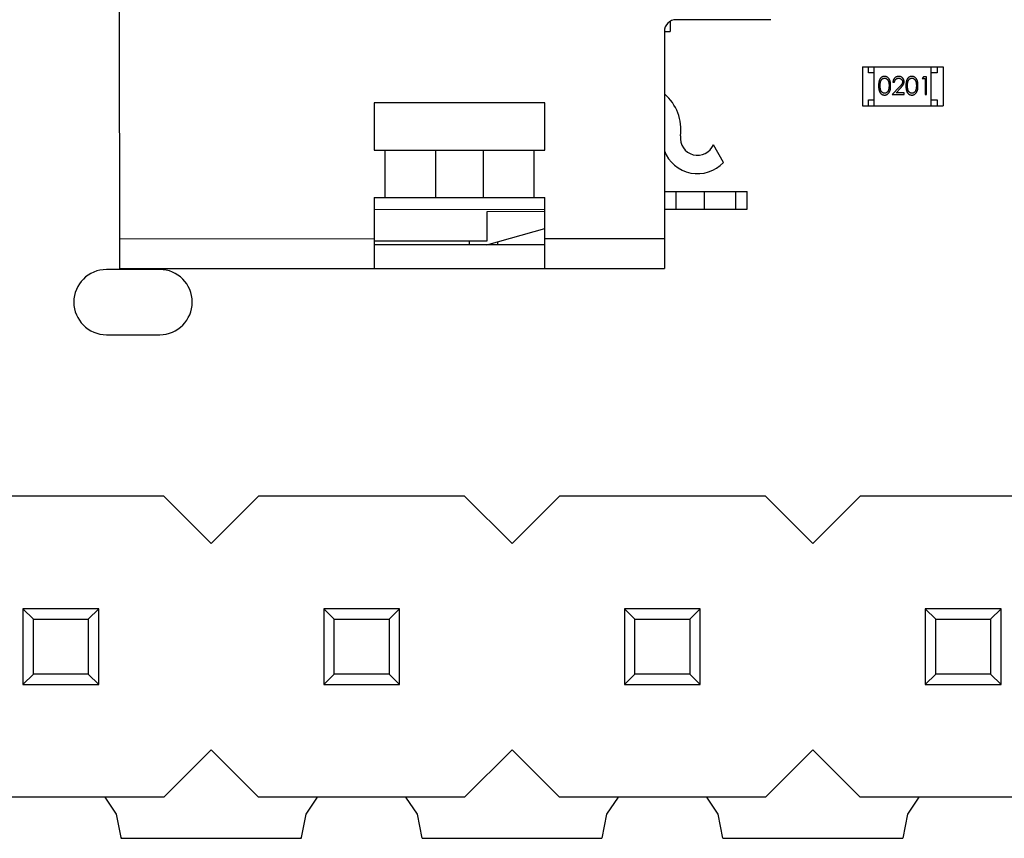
# Model space of a CAD drawing. Header units: millimetres. Extents: x 563 to 681, y 173 to 284.
# Tile 29 of 167: x 619.66 to 627.97, y 173.4 to 180.31. Entities that reach past the tile are written whole.
import ezdxf

# ---------------------------------------------------------------- set-up
doc = ezdxf.new("R2010")
doc.units = ezdxf.units.MM
doc.header["$LTSCALE"] = 30.734
doc.layers.get('0').update_dxf_attribs({"linetype": 'CONTINUOUS'})

msp = doc.modelspace()

# ---------------------------------------------------------------- linework, layer by layer
at = {"linetype": 'Continuous'}
for p, q in [((620.5028, 178.2065), (620.4995, 189.6065)), ((625.1522, 180.2945), (625.1522, 180.2079)), ((626.0022, 180.3081), (625.2022, 180.3079)), ((625.1022, 180.2079), (625.1028, 178.2079)), ((625.1022, 180.2079), (625.1522, 180.2079)), ((626.7749, 179.9103), (626.7749, 179.5803)), ((626.7749, 179.9103), (627.4549, 179.9103)), ((626.8249, 179.8603), (626.8249, 179.9103)), ((626.8749, 179.8603), (626.8249, 179.8603)), ((626.8749, 179.5803), (626.8749, 179.9103)), ((627.3549, 179.5803), (627.3549, 179.9103)), ((627.4049, 179.8603), (627.3549, 179.8603)), ((627.4049, 179.9103), (627.4049, 179.8603)), ((627.4549, 179.9103), (627.4549, 179.5803)), ((627.0321, 179.7794), (627.0456, 179.7794)), ((627.289, 179.8256), (627.2802, 179.8102)), ((627.2802, 179.8102), (627.3033, 179.8102)), ((627.3167, 179.8256), (627.289, 179.8256)), ((627.3033, 179.8102), (627.3033, 179.6756)), ((627.3167, 179.6756), (627.3167, 179.8256)), ((627.0845, 179.7377), (627.0263, 179.6756)), ((627.0263, 179.6756), (627.1283, 179.6756)), ((627.0585, 179.691), (627.096, 179.731)), ((627.1283, 179.691), (627.0585, 179.691)), ((627.1283, 179.6756), (627.1283, 179.691)), ((627.3033, 179.6756), (627.3167, 179.6756)), ((624.0924, 179.6076), (622.6524, 179.6071)), ((622.6524, 179.6071), (622.6525, 179.2071)), ((624.0925, 179.2076), (624.0924, 179.6076)), ((626.8249, 179.5803), (626.8249, 179.6303)), ((626.8249, 179.6303), (626.8749, 179.6303)), ((627.3549, 179.6303), (627.4049, 179.6303)), ((627.4049, 179.6303), (627.4049, 179.5803)), ((626.7749, 179.5803), (627.4549, 179.5803)), ((622.6525, 179.2071), (624.0925, 179.2076)), ((622.7425, 179.2072), (622.7426, 178.8072)), ((623.1697, 179.2073), (623.1698, 178.8073)), ((623.5753, 178.8074), (623.5752, 179.2074)), ((624.0026, 178.8075), (624.0025, 179.2075)), ((625.6025, 179.1037), (625.5165, 179.2526)), ((625.1026, 178.8579), (625.8026, 178.8581)), ((625.1993, 178.8579), (625.1994, 178.7079)), ((625.4422, 178.7079), (625.4421, 178.8579)), ((625.7026, 178.858), (625.7026, 178.708)), ((625.8026, 178.7081), (625.8026, 178.8581)), ((622.6526, 178.8071), (624.0926, 178.8076)), ((622.6526, 178.8071), (622.6528, 178.2071)), ((624.0928, 178.2076), (624.0926, 178.8076)), ((622.6526, 178.7071), (624.0926, 178.7076)), ((624.0926, 178.6876), (623.6026, 178.6874)), ((623.6026, 178.6874), (623.6027, 178.4374)), ((625.1026, 178.7079), (625.8026, 178.7081)), ((623.6027, 178.4074), (624.0927, 178.546)), ((622.6527, 178.4571), (620.5027, 178.4565)), ((623.6027, 178.4374), (622.6527, 178.4371)), ((623.4527, 178.4374), (623.4527, 178.4074)), ((623.6927, 178.4329), (623.6927, 178.4074)), ((625.1027, 178.4579), (624.0927, 178.4576)), ((624.0927, 178.4076), (622.6527, 178.4071)), ((620.8404, 178.1991), (620.3904, 178.1991)), ((620.5028, 178.2065), (625.1028, 178.2079)), ((620.3904, 177.6491), (620.8404, 177.6491)), ((620.8755, 176.2854), (619.1355, 176.2854)), ((620.8755, 176.2854), (621.2755, 175.8854)), ((621.2755, 175.8854), (621.6755, 176.2854)), ((623.4155, 176.2854), (621.6755, 176.2854)), ((623.4155, 176.2854), (623.8155, 175.8854)), ((623.8155, 175.8854), (624.2155, 176.2854)), ((625.9555, 176.2854), (624.2155, 176.2854)), ((625.9555, 176.2854), (626.3555, 175.8854)), ((626.3555, 175.8854), (626.7555, 176.2854)), ((628.4955, 176.2854), (626.7555, 176.2854)), ((619.6855, 175.3354), (619.6855, 174.6954)), ((619.7736, 175.2472), (619.6855, 175.3354)), ((620.3255, 175.3354), (619.6855, 175.3354)), ((620.3255, 175.3354), (620.2373, 175.2472)), ((620.3255, 174.6954), (620.3255, 175.3354)), ((622.2255, 175.3354), (622.2255, 174.6954)), ((622.3136, 175.2472), (622.2255, 175.3354)), ((622.8655, 175.3354), (622.2255, 175.3354)), ((622.8655, 175.3354), (622.7773, 175.2472)), ((622.8655, 174.6954), (622.8655, 175.3354)), ((624.7655, 175.3354), (624.7655, 174.6954)), ((624.8536, 175.2472), (624.7655, 175.3354)), ((625.4055, 175.3354), (624.7655, 175.3354)), ((625.4055, 175.3354), (625.3173, 175.2472)), ((625.4055, 174.6954), (625.4055, 175.3354)), ((627.3055, 175.3354), (627.3055, 174.6954)), ((627.3936, 175.2472), (627.3055, 175.3354)), ((627.9455, 175.3354), (627.3055, 175.3354)), ((627.9455, 175.3354), (627.8573, 175.2472)), ((627.9455, 174.6954), (627.9455, 175.3354)), ((619.7736, 174.7835), (619.7736, 175.2472)), ((619.7736, 175.2472), (620.2373, 175.2472)), ((620.2373, 175.2472), (620.2373, 174.7835)), ((622.3136, 174.7835), (622.3136, 175.2472)), ((622.3136, 175.2472), (622.7773, 175.2472)), ((622.7773, 175.2472), (622.7773, 174.7835)), ((624.8536, 174.7835), (624.8536, 175.2472)), ((624.8536, 175.2472), (625.3173, 175.2472)), ((625.3173, 175.2472), (625.3173, 174.7835)), ((627.3936, 174.7835), (627.3936, 175.2472)), ((627.3936, 175.2472), (627.8573, 175.2472)), ((627.8573, 175.2472), (627.8573, 174.7835)), ((619.7736, 174.7835), (619.6855, 174.6954)), ((620.2373, 174.7835), (619.7736, 174.7835)), ((620.3255, 174.6954), (620.2373, 174.7835)), ((622.3136, 174.7835), (622.2255, 174.6954)), ((622.7773, 174.7835), (622.3136, 174.7835)), ((622.8655, 174.6954), (622.7773, 174.7835)), ((624.8536, 174.7835), (624.7655, 174.6954)), ((625.3173, 174.7835), (624.8536, 174.7835)), ((625.4055, 174.6954), (625.3173, 174.7835)), ((627.3936, 174.7835), (627.3055, 174.6954)), ((627.8573, 174.7835), (627.3936, 174.7835)), ((627.9455, 174.6954), (627.8573, 174.7835)), ((619.6855, 174.6954), (620.3255, 174.6954)), ((622.2255, 174.6954), (622.8655, 174.6954)), ((624.7655, 174.6954), (625.4055, 174.6954)), ((627.3055, 174.6954), (627.9455, 174.6954)), ((621.2755, 174.1454), (620.8755, 173.7454)), ((621.6755, 173.7454), (621.2755, 174.1454)), ((623.8155, 174.1454), (623.4155, 173.7454)), ((624.2155, 173.7454), (623.8155, 174.1454)), ((626.3555, 174.1454), (625.9555, 173.7454)), ((626.7555, 173.7454), (626.3555, 174.1454)), ((620.8755, 173.7454), (619.1355, 173.7454)), ((620.4765, 173.6005), (620.3796, 173.7454)), ((623.4155, 173.7454), (621.6755, 173.7454)), ((622.1713, 173.7454), (622.0745, 173.6005)), ((623.0165, 173.6005), (622.9196, 173.7454)), ((625.9555, 173.7454), (624.2155, 173.7454)), ((624.7113, 173.7454), (624.6145, 173.6005)), ((625.5565, 173.6005), (625.4596, 173.7454)), ((628.4955, 173.7454), (626.7555, 173.7454)), ((627.2513, 173.7454), (627.1545, 173.6005)), ((620.5153, 173.4054), (620.4765, 173.6005)), ((622.0745, 173.6005), (622.0357, 173.4054)), ((623.0567, 173.3982), (623.0165, 173.6005)), ((624.6145, 173.6005), (624.5743, 173.3984)), ((625.5966, 173.3985), (625.5565, 173.6005)), ((627.1545, 173.6005), (627.1144, 173.3987)), ((620.5153, 173.4054), (620.5138, 173.3979)), ((620.5138, 173.3979), (622.0371, 173.3981)), ((622.0371, 173.3981), (622.0357, 173.4054)), ((623.0567, 173.3982), (624.5743, 173.3984)), ((625.5966, 173.3985), (627.1144, 173.3987))]:
    msp.add_line(p, q, dxfattribs=at)
for centre, radius, start, end in [((625.2022, 180.2079), 0.1, 90.01659, 180.01659), ((624.8424, 179.3778), 0.4, 352.63436, 49.40313), ((625.3827, 179.3079), 0.1448, 172.63436, 337.5176), ((625.3827, 179.3079), 0.3, 200.62811, 317.10404), ((620.3904, 177.9241), 0.275, 90.00001, 270.00001), ((620.8404, 177.9241), 0.275, 270.00001, 90.00001)]:
    msp.add_arc(centre, radius, start, end, dxfattribs=at)
for points, knots in [([(626.9611, 179.8294), (626.9599, 179.8294), (626.9576, 179.8294), (626.9541, 179.829), (626.9508, 179.8283), (626.9475, 179.8274), (626.9443, 179.8262), (626.9411, 179.8247), (626.9381, 179.823), (626.9352, 179.8211), (626.9323, 179.8189), (626.9297, 179.8164), (626.9272, 179.8137), (626.9249, 179.8107), (626.9227, 179.8075), (626.9207, 179.8041), (626.9189, 179.8004), (626.9172, 179.7964), (626.9157, 179.7921), (626.9145, 179.7874), (626.9133, 179.7823), (626.9125, 179.7768), (626.9118, 179.7708), (626.9113, 179.7644), (626.911, 179.7576), (626.911, 179.7529), (626.9109, 179.7505)], [0, 0, 0, 0, 0.033742, 0.066533, 0.099153, 0.13154, 0.164087, 0.196563, 0.229707, 0.263315, 0.297504, 0.331686, 0.366482, 0.4021, 0.438958, 0.476748, 0.515985, 0.556589, 0.599519, 0.645765, 0.695487, 0.748721, 0.805687, 0.866754, 0.931405, 1, 1, 1, 1]), ([(626.9244, 179.7506), (626.9244, 179.7526), (626.9244, 179.7565), (626.9247, 179.7622), (626.925, 179.7674), (626.9256, 179.7723), (626.9261, 179.7769), (626.927, 179.781), (626.9279, 179.7848), (626.929, 179.7882), (626.9302, 179.7913), (626.9316, 179.7942), (626.9331, 179.7969), (626.9347, 179.7994), (626.9364, 179.8017), (626.9383, 179.8039), (626.9404, 179.8058), (626.9432, 179.8081), (626.947, 179.8104), (626.9517, 179.8126), (626.9566, 179.8138), (626.9599, 179.814), (626.9615, 179.814)], [0, 0, 0, 0, 0.073302, 0.142286, 0.206253, 0.266017, 0.321612, 0.372532, 0.419497, 0.462398, 0.502825, 0.541489, 0.579034, 0.615143, 0.650298, 0.684912, 0.718701, 0.752189, 0.817245, 0.879117, 0.939613, 1, 1, 1, 1]), ([(627.0129, 179.7505), (627.0128, 179.7528), (627.0128, 179.7573), (627.0125, 179.7639), (627.012, 179.7701), (627.0112, 179.7759), (627.0103, 179.7814), (627.0091, 179.7865), (627.0077, 179.7913), (627.0061, 179.7957), (627.0043, 179.7998), (627.0024, 179.8036), (627.0002, 179.8072), (626.998, 179.8105), (626.9956, 179.8135), (626.993, 179.8163), (626.9903, 179.8188), (626.9874, 179.821), (626.9845, 179.823), (626.9814, 179.8247), (626.9782, 179.8262), (626.9749, 179.8274), (626.9716, 179.8283), (626.9682, 179.829), (626.9647, 179.8294), (626.9623, 179.8294), (626.9611, 179.8294)], [0, 0, 0, 0, 0.065278, 0.127205, 0.186168, 0.241675, 0.294115, 0.343609, 0.390387, 0.434463, 0.476646, 0.517002, 0.555936, 0.593716, 0.630057, 0.665601, 0.700745, 0.734917, 0.768681, 0.802087, 0.834849, 0.867433, 0.900138, 0.932806, 0.966212, 1, 1, 1, 1]), ([(626.9615, 179.814), (626.9632, 179.814), (626.9665, 179.8138), (626.9713, 179.8126), (626.976, 179.8104), (626.9797, 179.8081), (626.9826, 179.8058), (626.9846, 179.8038), (626.9866, 179.8016), (626.9884, 179.7991), (626.9901, 179.7964), (626.9916, 179.7934), (626.9931, 179.7902), (626.9944, 179.7868), (626.9956, 179.7831), (626.9967, 179.7792), (626.9975, 179.7751), (626.9982, 179.7707), (626.9987, 179.766), (626.9992, 179.7611), (626.9993, 179.7559), (626.9994, 179.7524), (626.9994, 179.7506)], [0, 0, 0, 0, 0.059689, 0.119507, 0.181075, 0.246162, 0.279894, 0.314468, 0.350403, 0.387474, 0.426147, 0.466624, 0.508745, 0.553328, 0.600058, 0.649177, 0.700552, 0.754894, 0.811825, 0.871514, 0.934319, 1, 1, 1, 1]), ([(627.081, 179.8294), (627.0793, 179.8294), (627.0761, 179.8293), (627.0712, 179.8286), (627.0666, 179.8275), (627.0622, 179.826), (627.058, 179.824), (627.0539, 179.8216), (627.0501, 179.8187), (627.0466, 179.8154), (627.0433, 179.8118), (627.0404, 179.8079), (627.038, 179.8037), (627.036, 179.7993), (627.0343, 179.7947), (627.0332, 179.7898), (627.0324, 179.7847), (627.0322, 179.7812), (627.0321, 179.7794)], [0, 0, 0, 0, 0.06445, 0.126725, 0.187421, 0.247417, 0.306749, 0.366595, 0.427749, 0.490235, 0.553031, 0.614805, 0.676505, 0.738096, 0.801021, 0.864897, 0.931209, 1, 1, 1, 1]), ([(627.0456, 179.7794), (627.0457, 179.7808), (627.0459, 179.7834), (627.0467, 179.7871), (627.0476, 179.7907), (627.0489, 179.794), (627.0504, 179.7971), (627.0521, 179.8), (627.0541, 179.8026), (627.0564, 179.805), (627.0588, 179.8071), (627.0614, 179.809), (627.0642, 179.8106), (627.0672, 179.8118), (627.0702, 179.8128), (627.0735, 179.8135), (627.0769, 179.814), (627.0792, 179.814), (627.0803, 179.814)], [0, 0, 0, 0, 0.073648, 0.143686, 0.210962, 0.275557, 0.338064, 0.399311, 0.4594, 0.51934, 0.579024, 0.637809, 0.695959, 0.754122, 0.813113, 0.873453, 0.935561, 1, 1, 1, 1]), ([(627.0803, 179.814), (627.0815, 179.814), (627.0837, 179.814), (627.0869, 179.8135), (627.09, 179.8128), (627.093, 179.8118), (627.0958, 179.8106), (627.0985, 179.809), (627.1011, 179.8072), (627.1035, 179.8051), (627.1057, 179.8028), (627.1076, 179.8004), (627.1092, 179.7979), (627.1106, 179.7952), (627.1116, 179.7925), (627.1123, 179.7896), (627.1128, 179.7867), (627.1128, 179.7847), (627.1129, 179.7836)], [0, 0, 0, 0, 0.068027, 0.133505, 0.19695, 0.26027, 0.322741, 0.384982, 0.448465, 0.513424, 0.578224, 0.640011, 0.700094, 0.760067, 0.819012, 0.877878, 0.938035, 1, 1, 1, 1]), ([(627.1263, 179.7848), (627.1263, 179.7863), (627.1262, 179.7892), (627.1256, 179.7936), (627.1246, 179.7977), (627.1233, 179.8017), (627.1215, 179.8056), (627.1193, 179.8093), (627.1168, 179.8128), (627.1138, 179.8162), (627.1106, 179.8193), (627.1071, 179.822), (627.1033, 179.8243), (627.0994, 179.8262), (627.0951, 179.8276), (627.0906, 179.8287), (627.0859, 179.8293), (627.0827, 179.8294), (627.081, 179.8294)], [0, 0, 0, 0, 0.06271, 0.123347, 0.183401, 0.242828, 0.302097, 0.36242, 0.423725, 0.487032, 0.550491, 0.612709, 0.674265, 0.73617, 0.799211, 0.863483, 0.930525, 1, 1, 1, 1]), ([(627.1129, 179.7836), (627.1128, 179.782), (627.1127, 179.7788), (627.1116, 179.774), (627.1099, 179.7693), (627.108, 179.7655), (627.1059, 179.7624), (627.104, 179.7597), (627.1017, 179.7568), (627.099, 179.7535), (627.0959, 179.75), (627.0925, 179.7461), (627.0886, 179.742), (627.0859, 179.7391), (627.0845, 179.7377)], [0, 0, 0, 0, 0.088014, 0.174976, 0.2638, 0.355443, 0.406413, 0.465519, 0.533076, 0.609353, 0.693899, 0.787171, 0.889197, 1, 1, 1, 1]), ([(627.096, 179.731), (627.0974, 179.7326), (627.1002, 179.7355), (627.1041, 179.7399), (627.1077, 179.744), (627.1109, 179.7479), (627.1137, 179.7515), (627.1162, 179.7549), (627.1183, 179.7581), (627.1207, 179.7619), (627.123, 179.7666), (627.1249, 179.7725), (627.1261, 179.7786), (627.1263, 179.7827), (627.1263, 179.7848)], [0, 0, 0, 0, 0.09953, 0.192079, 0.277712, 0.357454, 0.429648, 0.495771, 0.555538, 0.608657, 0.707578, 0.804328, 0.901298, 1, 1, 1, 1]), ([(627.1919, 179.8294), (627.1907, 179.8294), (627.1884, 179.8294), (627.1849, 179.829), (627.1815, 179.8283), (627.1782, 179.8274), (627.175, 179.8262), (627.1719, 179.8247), (627.1689, 179.823), (627.1659, 179.8211), (627.1631, 179.8189), (627.1604, 179.8164), (627.158, 179.8137), (627.1557, 179.8107), (627.1535, 179.8075), (627.1515, 179.8041), (627.1497, 179.8004), (627.148, 179.7964), (627.1465, 179.7921), (627.1452, 179.7874), (627.1441, 179.7823), (627.1433, 179.7768), (627.1426, 179.7708), (627.1421, 179.7644), (627.1418, 179.7576), (627.1417, 179.7529), (627.1417, 179.7505)], [0, 0, 0, 0, 0.033742, 0.066533, 0.099153, 0.13154, 0.164087, 0.196563, 0.229707, 0.263315, 0.297504, 0.331686, 0.366482, 0.4021, 0.438958, 0.476748, 0.515985, 0.556589, 0.599519, 0.645765, 0.695487, 0.748721, 0.805687, 0.866754, 0.931405, 1, 1, 1, 1]), ([(627.1552, 179.7506), (627.1552, 179.7526), (627.1552, 179.7565), (627.1555, 179.7622), (627.1558, 179.7674), (627.1563, 179.7723), (627.1569, 179.7769), (627.1577, 179.781), (627.1587, 179.7848), (627.1597, 179.7882), (627.161, 179.7913), (627.1623, 179.7942), (627.1638, 179.7969), (627.1655, 179.7994), (627.1672, 179.8017), (627.1691, 179.8039), (627.1711, 179.8058), (627.174, 179.8081), (627.1777, 179.8104), (627.1824, 179.8126), (627.1873, 179.8138), (627.1907, 179.814), (627.1923, 179.814)], [0, 0, 0, 0, 0.073302, 0.142286, 0.206253, 0.266017, 0.321612, 0.372532, 0.419497, 0.462398, 0.502825, 0.541489, 0.579034, 0.615143, 0.650298, 0.684912, 0.718701, 0.752189, 0.817245, 0.879117, 0.939613, 1, 1, 1, 1]), ([(627.2436, 179.7505), (627.2436, 179.7528), (627.2436, 179.7573), (627.2433, 179.7639), (627.2427, 179.7701), (627.242, 179.7759), (627.241, 179.7814), (627.2399, 179.7865), (627.2385, 179.7913), (627.2369, 179.7957), (627.235, 179.7998), (627.2331, 179.8036), (627.231, 179.8072), (627.2288, 179.8105), (627.2264, 179.8135), (627.2238, 179.8163), (627.2211, 179.8188), (627.2182, 179.821), (627.2152, 179.823), (627.2121, 179.8247), (627.209, 179.8262), (627.2057, 179.8274), (627.2024, 179.8283), (627.1989, 179.829), (627.1954, 179.8294), (627.1931, 179.8294), (627.1919, 179.8294)], [0, 0, 0, 0, 0.065278, 0.127205, 0.186168, 0.241675, 0.294115, 0.343609, 0.390387, 0.434463, 0.476646, 0.517002, 0.555936, 0.593716, 0.630057, 0.665601, 0.700745, 0.734917, 0.768681, 0.802087, 0.834849, 0.867433, 0.900138, 0.932806, 0.966212, 1, 1, 1, 1]), ([(627.1923, 179.814), (627.194, 179.814), (627.1972, 179.8138), (627.2021, 179.8126), (627.2068, 179.8104), (627.2105, 179.8081), (627.2134, 179.8058), (627.2154, 179.8038), (627.2174, 179.8016), (627.2192, 179.7991), (627.2209, 179.7964), (627.2224, 179.7934), (627.2239, 179.7902), (627.2252, 179.7868), (627.2263, 179.7831), (627.2274, 179.7792), (627.2282, 179.7751), (627.229, 179.7707), (627.2295, 179.766), (627.2299, 179.7611), (627.2301, 179.7559), (627.2302, 179.7524), (627.2302, 179.7506)], [0, 0, 0, 0, 0.059689, 0.119507, 0.181075, 0.246162, 0.279894, 0.314468, 0.350403, 0.387474, 0.426147, 0.466624, 0.508745, 0.553328, 0.600058, 0.649177, 0.700552, 0.754894, 0.811825, 0.871514, 0.934319, 1, 1, 1, 1]), ([(626.9109, 179.7505), (626.911, 179.7481), (626.911, 179.7435), (626.9113, 179.7367), (626.9118, 179.7304), (626.9125, 179.7244), (626.9134, 179.7189), (626.9145, 179.7138), (626.9158, 179.709), (626.9173, 179.7047), (626.919, 179.7007), (626.9209, 179.697), (626.9229, 179.6935), (626.9251, 179.6903), (626.9274, 179.6873), (626.9298, 179.6846), (626.9325, 179.6822), (626.9353, 179.68), (626.9382, 179.6781), (626.9412, 179.6764), (626.9443, 179.6749), (626.9475, 179.6738), (626.9508, 179.6729), (626.9541, 179.6722), (626.9576, 179.6718), (626.9599, 179.6718), (626.9611, 179.6717)], [0, 0, 0, 0, 0.068113, 0.132564, 0.193427, 0.250218, 0.303569, 0.353576, 0.400235, 0.443586, 0.484619, 0.524292, 0.56238, 0.599049, 0.63494, 0.669782, 0.704009, 0.737842, 0.771098, 0.803896, 0.836415, 0.868639, 0.900715, 0.933378, 0.966213, 1, 1, 1, 1]), ([(626.9615, 179.6871), (626.9599, 179.6872), (626.9566, 179.6874), (626.9517, 179.6887), (626.947, 179.6907), (626.9432, 179.6931), (626.9404, 179.6954), (626.9383, 179.6973), (626.9364, 179.6995), (626.9346, 179.7018), (626.933, 179.7043), (626.9316, 179.707), (626.9302, 179.7099), (626.9289, 179.713), (626.9279, 179.7165), (626.9269, 179.7202), (626.9262, 179.7244), (626.9255, 179.7289), (626.925, 179.7338), (626.9247, 179.739), (626.9244, 179.7447), (626.9244, 179.7486), (626.9244, 179.7506)], [0, 0, 0, 0, 0.060034, 0.120278, 0.182348, 0.247919, 0.281641, 0.315701, 0.350322, 0.385703, 0.421819, 0.459196, 0.497866, 0.538301, 0.58121, 0.628183, 0.679403, 0.734699, 0.794074, 0.858416, 0.927049, 1, 1, 1, 1]), ([(626.9611, 179.6717), (626.9623, 179.6718), (626.9647, 179.6718), (626.9682, 179.6722), (626.9716, 179.6729), (626.975, 179.6738), (626.9782, 179.675), (626.9814, 179.6765), (626.9845, 179.6782), (626.9875, 179.6802), (626.9904, 179.6825), (626.9931, 179.685), (626.9957, 179.6878), (626.9981, 179.6908), (627.0004, 179.6941), (627.0025, 179.6977), (627.0044, 179.7015), (627.0062, 179.7056), (627.0078, 179.7099), (627.0091, 179.7147), (627.0103, 179.7198), (627.0113, 179.7252), (627.012, 179.7311), (627.0125, 179.7372), (627.0128, 179.7438), (627.0128, 179.7482), (627.0129, 179.7505)], [0, 0, 0, 0, 0.033824, 0.067298, 0.10028, 0.133019, 0.165736, 0.198792, 0.232372, 0.266409, 0.301016, 0.336196, 0.371972, 0.408574, 0.446394, 0.485225, 0.525372, 0.567224, 0.611081, 0.65775, 0.70702, 0.759235, 0.814484, 0.873227, 0.934937, 1, 1, 1, 1]), ([(626.9937, 179.7129), (626.9933, 179.7118), (626.9926, 179.7098), (626.9913, 179.7068), (626.9898, 179.7041), (626.9882, 179.7016), (626.9864, 179.6993), (626.9846, 179.6971), (626.9826, 179.6952), (626.9798, 179.693), (626.9761, 179.6906), (626.9714, 179.6886), (626.9665, 179.6873), (626.9632, 179.6872), (626.9615, 179.6871)], [0, 0, 0, 0, 0.075949, 0.148549, 0.218996, 0.286119, 0.351826, 0.416074, 0.478265, 0.540325, 0.660405, 0.774606, 0.887187, 1, 1, 1, 1]), ([(626.9994, 179.7506), (626.9994, 179.7488), (626.9994, 179.7452), (626.9991, 179.74), (626.9986, 179.735), (626.9981, 179.7302), (626.9972, 179.7256), (626.9963, 179.7211), (626.9951, 179.7169), (626.9942, 179.7142), (626.9937, 179.7129)], [0, 0, 0, 0, 0.141157, 0.277773, 0.409244, 0.535676, 0.657497, 0.775458, 0.889412, 1, 1, 1, 1]), ([(627.1417, 179.7505), (627.1417, 179.7481), (627.1418, 179.7435), (627.1421, 179.7367), (627.1426, 179.7304), (627.1433, 179.7244), (627.1442, 179.7189), (627.1452, 179.7138), (627.1466, 179.709), (627.1481, 179.7047), (627.1498, 179.7007), (627.1516, 179.697), (627.1536, 179.6935), (627.1558, 179.6903), (627.1581, 179.6873), (627.1606, 179.6846), (627.1633, 179.6822), (627.166, 179.68), (627.169, 179.6781), (627.172, 179.6764), (627.1751, 179.6749), (627.1783, 179.6738), (627.1815, 179.6729), (627.1849, 179.6722), (627.1884, 179.6718), (627.1907, 179.6718), (627.1919, 179.6717)], [0, 0, 0, 0, 0.068113, 0.132564, 0.193427, 0.250218, 0.303569, 0.353576, 0.400235, 0.443586, 0.484619, 0.524292, 0.56238, 0.599049, 0.63494, 0.669782, 0.704009, 0.737842, 0.771098, 0.803896, 0.836415, 0.868639, 0.900715, 0.933378, 0.966213, 1, 1, 1, 1]), ([(627.1923, 179.6871), (627.1907, 179.6872), (627.1874, 179.6874), (627.1825, 179.6887), (627.1777, 179.6907), (627.174, 179.6931), (627.1711, 179.6954), (627.1691, 179.6973), (627.1672, 179.6995), (627.1654, 179.7018), (627.1638, 179.7043), (627.1623, 179.707), (627.161, 179.7099), (627.1597, 179.713), (627.1586, 179.7165), (627.1577, 179.7202), (627.1569, 179.7244), (627.1563, 179.7289), (627.1558, 179.7338), (627.1555, 179.739), (627.1552, 179.7447), (627.1552, 179.7486), (627.1552, 179.7506)], [0, 0, 0, 0, 0.060034, 0.120278, 0.182348, 0.247919, 0.281641, 0.315701, 0.350322, 0.385703, 0.421819, 0.459196, 0.497866, 0.538301, 0.58121, 0.628183, 0.679403, 0.734699, 0.794074, 0.858416, 0.927049, 1, 1, 1, 1]), ([(627.1919, 179.6717), (627.1931, 179.6718), (627.1954, 179.6718), (627.1989, 179.6722), (627.2024, 179.6729), (627.2057, 179.6738), (627.209, 179.675), (627.2122, 179.6765), (627.2153, 179.6782), (627.2183, 179.6802), (627.2212, 179.6825), (627.2239, 179.685), (627.2265, 179.6878), (627.2289, 179.6908), (627.2312, 179.6941), (627.2332, 179.6977), (627.2352, 179.7015), (627.2369, 179.7056), (627.2386, 179.7099), (627.2399, 179.7147), (627.2411, 179.7198), (627.242, 179.7252), (627.2427, 179.7311), (627.2433, 179.7372), (627.2436, 179.7438), (627.2436, 179.7482), (627.2436, 179.7505)], [0, 0, 0, 0, 0.033824, 0.067298, 0.10028, 0.133019, 0.165736, 0.198792, 0.232372, 0.266409, 0.301016, 0.336196, 0.371972, 0.408574, 0.446394, 0.485225, 0.525372, 0.567224, 0.611081, 0.65775, 0.70702, 0.759235, 0.814484, 0.873227, 0.934937, 1, 1, 1, 1]), ([(627.2245, 179.7129), (627.2241, 179.7118), (627.2234, 179.7098), (627.222, 179.7068), (627.2206, 179.7041), (627.219, 179.7016), (627.2172, 179.6993), (627.2154, 179.6971), (627.2133, 179.6952), (627.2105, 179.693), (627.2069, 179.6906), (627.2021, 179.6886), (627.1973, 179.6873), (627.194, 179.6872), (627.1923, 179.6871)], [0, 0, 0, 0, 0.075949, 0.148549, 0.218996, 0.286119, 0.351826, 0.416074, 0.478265, 0.540325, 0.660405, 0.774606, 0.887187, 1, 1, 1, 1]), ([(627.2302, 179.7506), (627.2302, 179.7488), (627.2301, 179.7452), (627.2299, 179.74), (627.2294, 179.735), (627.2288, 179.7302), (627.228, 179.7256), (627.2271, 179.7211), (627.2259, 179.7169), (627.225, 179.7142), (627.2245, 179.7129)], [0, 0, 0, 0, 0.141157, 0.277773, 0.409244, 0.535676, 0.657497, 0.775458, 0.889412, 1, 1, 1, 1])]:
    msp.add_open_spline(points, degree=3, knots=knots, dxfattribs=at)

doc.saveas('drawing.dxf')
